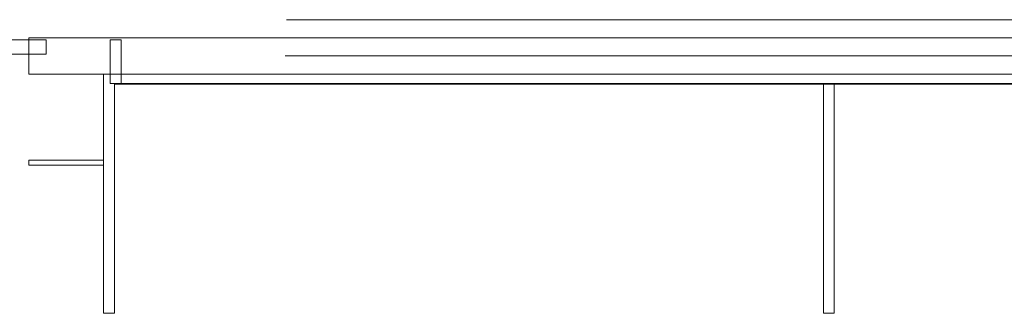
# Model space of a CAD drawing. Header units: millimetres. Extents: x 4476663 to 4477054, y -30323851 to -30323414.
# Tile 122 of 256: x 4476919 to 4476946, y -30323752 to -30323744. Entities that reach past the tile are written whole.
import ezdxf

# ---------------------------------------------------------------- set-up
doc = ezdxf.new("R2010")
doc.units = ezdxf.units.MM
doc.layers.add('IFC-Parede padrão-Contorno', color=44, linetype='Continuous', lineweight=5)
doc.layers.add('IFC-Parede-Contorno', color=42, linetype='Continuous', lineweight=5)

msp = doc.modelspace()

# ---------------------------------------------------------------- linework, layer by layer
at = {"layer": 'IFC-Parede padrão-Contorno', "color": 8, "lineweight": 5}
for p, q in [((4476911.81, -30323744.856), (4476919.839, -30323744.856)), ((4476919.361, -30323744.804), (4476921.44, -30323744.804)), ((4476919.361, -30323744.878), (4476919.361, -30323744.804)), ((4476919.361, -30323745.77), (4476919.361, -30323744.878)), ((4476919.839, -30323744.883), (4476919.839, -30323744.856)), ((4476919.839, -30323745.203), (4476919.839, -30323744.883)), ((4476921.44, -30323744.804), (4476976.804, -30323744.804)), ((4476921.602, -30323745.54), (4476921.602, -30323744.856)), ((4476921.602, -30323744.856), (4476921.714, -30323744.856)), ((4476921.714, -30323744.856), (4476921.884, -30323744.856)), ((4476921.884, -30323744.856), (4476921.902, -30323744.856)), ((4476921.902, -30323745.306), (4476921.902, -30323744.856)), ((4476913.949, -30323745.256), (4476919.15, -30323745.256)), ((4476919.15, -30323745.256), (4476919.839, -30323745.256)), ((4476919.839, -30323745.256), (4476919.839, -30323745.203)), ((4476921.902, -30323745.991), (4476921.902, -30323745.306)), ((4476921.602, -30323745.613), (4476921.602, -30323745.54)), ((4476919.361, -30323745.804), (4476919.361, -30323745.77)), ((4476919.361, -30323745.804), (4476974.725, -30323745.804)), ((4476921.419, -30323752.396), (4476921.419, -30323745.804)), ((4476921.602, -30323746.064), (4476921.602, -30323745.613)), ((4476921.602, -30323746.064), (4476921.772, -30323746.064)), ((4476921.719, -30323752.396), (4476921.719, -30323746.064)), ((4476921.902, -30323746.064), (4476921.902, -30323745.991)), ((4476941.269, -30323747.406), (4476941.269, -30323746.064)), ((4476941.569, -30323747.406), (4476941.569, -30323746.064)), ((4476941.269, -30323751.368), (4476941.269, -30323747.406)), ((4476941.569, -30323747.466), (4476941.569, -30323747.406)), ((4476941.569, -30323751.428), (4476941.569, -30323747.466)), ((4476919.361, -30323748.171), (4476921.419, -30323748.171)), ((4476919.361, -30323748.311), (4476919.361, -30323748.171)), ((4476919.361, -30323748.311), (4476921.419, -30323748.311)), ((4476941.269, -30323751.428), (4476941.269, -30323751.368)), ((4476941.269, -30323752.396), (4476941.269, -30323751.428)), ((4476941.569, -30323752.396), (4476941.569, -30323751.428)), ((4476921.419, -30323752.396), (4476921.719, -30323752.396)), ((4476941.269, -30323752.396), (4476941.454, -30323752.396)), ((4476941.454, -30323752.396), (4476941.569, -30323752.396))]:
    msp.add_line(p, q, dxfattribs=at)
at = {"layer": 'IFC-Parede-Contorno', "color": 8, "lineweight": 5}
for p, q in [((4476926.464, -30323744.304), (4476970.275, -30323744.304)), ((4476926.428, -30323745.304), (4476970.239, -30323745.304)), ((4476921.719, -30323746.064), (4476928.544, -30323746.064)), ((4476921.719, -30323746.067), (4476921.719, -30323746.064)), ((4476921.719, -30323746.078), (4476921.719, -30323746.067)), ((4476921.719, -30323746.084), (4476921.719, -30323746.078)), ((4476921.719, -30323746.084), (4476930.864, -30323746.084)), ((4476923.272, -30323746.064), (4476935.703, -30323746.064)), ((4476923.272, -30323746.084), (4476935.703, -30323746.084)), ((4476928.544, -30323746.064), (4476933.724, -30323746.064)), ((4476930.864, -30323746.084), (4476933.724, -30323746.084)), ((4476933.724, -30323746.064), (4476933.763, -30323746.064)), ((4476933.724, -30323746.084), (4476943.359, -30323746.084)), ((4476933.763, -30323746.064), (4476943.398, -30323746.064)), ((4476941.918, -30323746.064), (4476945.026, -30323746.064)), ((4476942.826, -30323746.084), (4476945.026, -30323746.084)), ((4476943.359, -30323746.084), (4476946.618, -30323746.084)), ((4476943.398, -30323746.064), (4476946.659, -30323746.064))]:
    msp.add_line(p, q, dxfattribs=at)

doc.saveas('drawing.dxf')
